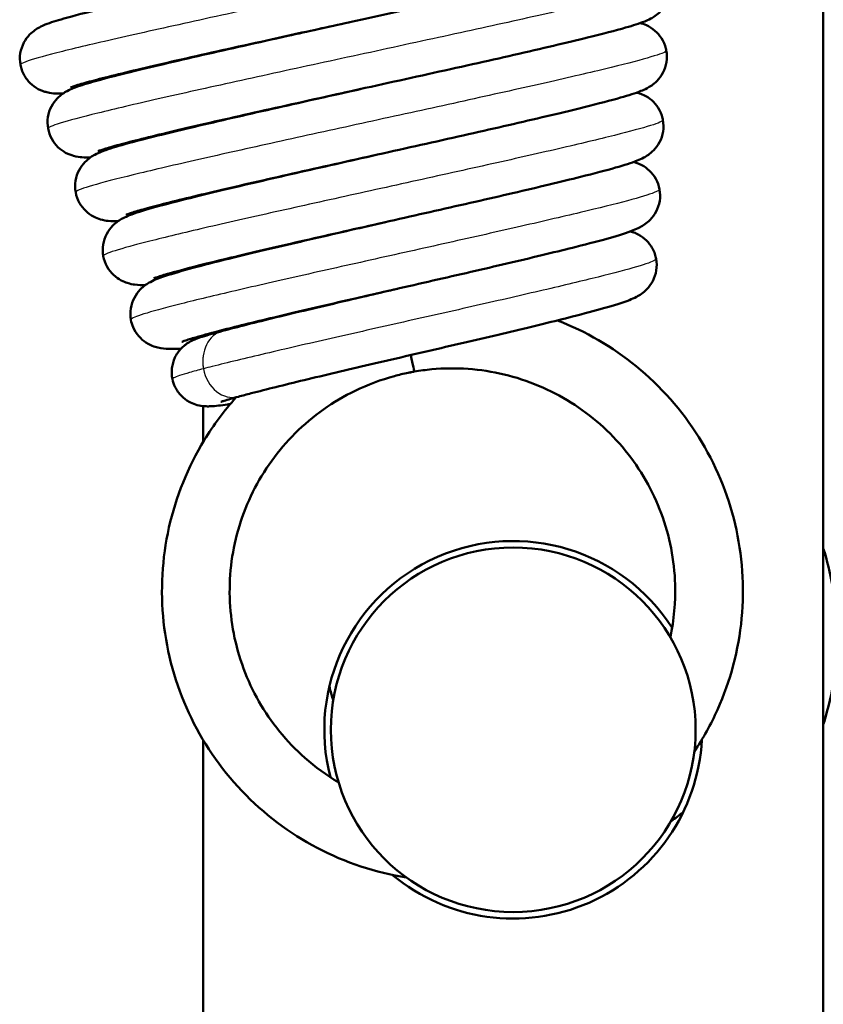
# Model space of a CAD drawing. Header units: millimetres. Extents: x 247 to 1050, y 34 to 1073.
# Tile 24 of 60: x 791 to 806, y 101 to 120. Entities that reach past the tile are written whole.
import ezdxf

# ---------------------------------------------------------------- set-up
doc = ezdxf.new("R2010")
doc.units = ezdxf.units.MM
doc.header["$LTSCALE"] = 0.75
doc.layers.add('Visible', color=7, linetype='Continuous', lineweight=50)
doc.layers.add('Visible Narrow', color=7, linetype='Continuous', lineweight=25)

msp = doc.modelspace()

# ---------------------------------------------------------------- linework, layer by layer
at = {"layer": 'Visible', "extrusion": (-1, -2e-16, 2.967e-13)}
for p, q in [((806.06, 182.889, 17.525), (806.06, 92.819, 17.525)), ((794.16, 113.355, 17.525), (794.16, 113.355, 17.525)), ((794.16, 113.135, 17.525), (794.16, 113.135, 17.525)), ((798.147, 113.035, 27.25), (798.209, 113.047, 27.25)), ((794.16, 112.385, 17.525), (794.16, 111.697, 17.525)), ((794.16, 105.971, 17.525), (794.16, 92.819, 17.525))]:
    msp.add_line(p, q, dxfattribs=at)
at = {"layer": 'Visible', "extrusion": (-2.967e-13, -2e-16, -1)}
msp.add_circle((-800.11, 106.169, -30.5), 3.5, dxfattribs=at)
at = {"layer": 'Visible', "extrusion": (-0.973993, -0.226129, 0.014273)}
msp.add_arc((69.749, 40.009, -802.606), 0.65, 0, 60.039, dxfattribs=at)
at = {"layer": 'Visible', "extrusion": (-2.967e-13, -2e-16, -1)}
for start, end in [(345.4086, 147.2882), (183.0225, 309.6743)]:
    msp.add_arc((-800.11, 106.169, -17.525), 3.625, start, end, dxfattribs=at)
at = {"layer": 'Visible'}
for points, knots in [([(790.653, 118.941, 27.297), (790.64, 119.013, 27.321), (790.639, 119.089, 27.344), (790.662, 119.234, 27.396), (790.686, 119.304, 27.425), (790.75, 119.426, 27.494), (790.79, 119.478, 27.535), (790.865, 119.556, 27.631), (790.9, 119.585, 27.685), (790.963, 119.629, 27.804), (790.991, 119.645, 27.871), (791.059, 119.682, 28.056), (791.094, 119.697, 28.177), (791.234, 119.754, 28.661), (791.343, 119.787, 29.026), (791.676, 119.882, 29.846), (791.924, 119.946, 30.296), (792.62, 120.117, 31.245), (793.118, 120.233, 31.723), (794.193, 120.477, 32.437), (794.776, 120.606, 32.697), (795.972, 120.869, 33.004), (796.6, 121.007, 33.056), (797.821, 121.274, 32.954), (798.43, 121.408, 32.798), (799.552, 121.658, 32.3), (800.079, 121.776, 31.953), (800.98, 121.985, 31.114), (801.367, 122.078, 30.613), (801.942, 122.226, 29.529), (802.155, 122.291, 28.93), (802.215, 122.314, 28.246), (802.219, 122.315, 28.171), (802.219, 122.315, 28.097)], [0, 0, 0, 0, 0.023238, 0.023238, 0.046558, 0.046558, 0.069338, 0.069338, 0.089894, 0.089894, 0.111951, 0.111951, 0.15002, 0.15002, 0.264091, 0.264091, 0.417138, 0.417138, 0.620964, 0.620964, 0.811136, 0.811136, 0.999561, 0.999561, 1.187511, 1.187511, 1.375146, 1.375146, 1.562081, 1.562081, 1.745852, 1.745852, 1.768131, 1.768131, 1.768131, 1.768131]), ([(803.188, 121.729, 27.25), (803.184, 121.656, 27.274), (803.168, 121.583, 27.3), (803.116, 121.451, 27.362), (803.079, 121.391, 27.398), (803.003, 121.299, 27.484), (802.965, 121.263, 27.535), (802.898, 121.211, 27.645), (802.87, 121.193, 27.705), (802.808, 121.156, 27.856), (802.778, 121.142, 27.95), (802.68, 121.098, 28.277), (802.618, 121.077, 28.514), (802.321, 120.981, 29.455), (801.991, 120.894, 30.141), (801.121, 120.683, 31.301), (800.582, 120.558, 31.799), (799.45, 120.303, 32.506), (798.855, 120.172, 32.751), (797.643, 119.905, 33.025), (797.009, 119.767, 33.059), (795.787, 119.499, 32.918), (795.182, 119.365, 32.743), (794.079, 119.119, 32.209), (793.565, 119.003, 31.845), (792.7, 118.8, 30.982), (792.334, 118.711, 30.472), (791.941, 118.607, 29.657), (791.835, 118.577, 29.38), (791.682, 118.531, 28.837), (791.628, 118.512, 28.567), (791.614, 118.506, 28.26), (791.613, 118.505, 28.224), (791.613, 118.505, 28.188)], [0, 0, 0, 0, 0.023217, 0.023217, 0.046261, 0.046261, 0.067486, 0.067486, 0.08785, 0.08785, 0.117602, 0.117602, 0.191251, 0.191251, 0.414912, 0.414912, 0.63083, 0.63083, 0.822615, 0.822615, 1.012219, 1.012219, 1.200395, 1.200395, 1.387218, 1.387218, 1.57206, 1.57206, 1.660661, 1.660661, 1.742133, 1.742133, 1.75289, 1.75289, 1.75289, 1.75289]), ([(803.113, 120.546, 27.201), (803.126, 120.473, 27.224), (803.127, 120.397, 27.248), (803.104, 120.253, 27.299), (803.08, 120.182, 27.328), (803.016, 120.061, 27.397), (802.976, 120.008, 27.439), (802.901, 119.93, 27.534), (802.865, 119.902, 27.588), (802.802, 119.857, 27.708), (802.774, 119.841, 27.775), (802.705, 119.804, 27.961), (802.67, 119.788, 28.083), (802.526, 119.731, 28.571), (802.414, 119.696, 28.938), (802.075, 119.599, 29.74), (801.83, 119.535, 30.172), (801.146, 119.367, 31.078), (800.66, 119.253, 31.531), (799.617, 119.015, 32.202), (799.053, 118.889, 32.442), (797.904, 118.634, 32.716), (797.304, 118.502, 32.755), (796.145, 118.245, 32.635), (795.57, 118.117, 32.475), (794.52, 117.881, 31.981), (794.03, 117.769, 31.642), (793.203, 117.573, 30.834), (792.852, 117.486, 30.356), (792.472, 117.385, 29.588), (792.368, 117.355, 29.328), (792.219, 117.31, 28.815), (792.167, 117.291, 28.561), (792.148, 117.284, 28.26), (792.147, 117.283, 28.214), (792.147, 117.283, 28.169)], [0, 0, 0, 0, 0.023239, 0.023239, 0.046556, 0.046556, 0.069326, 0.069326, 0.089893, 0.089893, 0.11203, 0.11203, 0.150434, 0.150434, 0.265532, 0.265532, 0.413423, 0.413423, 0.609717, 0.609717, 0.79233, 0.79233, 0.972157, 0.972157, 1.150454, 1.150454, 1.327354, 1.327354, 1.502354, 1.502354, 1.58617, 1.58617, 1.663129, 1.663129, 1.676761, 1.676761, 1.676761, 1.676761]), ([(791.183, 117.716, 27.298), (791.17, 117.789, 27.321), (791.169, 117.864, 27.344), (791.192, 118.009, 27.396), (791.216, 118.079, 27.424), (791.28, 118.201, 27.493), (791.32, 118.254, 27.534), (791.395, 118.332, 27.629), (791.431, 118.36, 27.683), (791.494, 118.405, 27.802), (791.522, 118.422, 27.868), (791.591, 118.459, 28.054), (791.628, 118.474, 28.175), (791.772, 118.533, 28.661), (791.887, 118.568, 29.026), (792.227, 118.666, 29.814), (792.469, 118.729, 30.233), (793.144, 118.895, 31.115), (793.624, 119.008, 31.558), (794.654, 119.243, 32.213), (795.211, 119.368, 32.448), (796.166, 119.58, 32.673), (796.563, 119.668, 32.719), (796.958, 119.755, 32.721)], [0, 0, 0, 0, 0.0232092, 0.0232092, 0.046504, 0.046504, 0.0692685, 0.0692685, 0.0898236, 0.0898236, 0.1118949, 0.1118949, 0.1501855, 0.1501855, 0.2649581, 0.2649581, 0.4091859, 0.4091859, 0.6019899, 0.6019899, 0.7823416, 0.7823416, 0.9031186, 0.9031186, 0.9031186, 0.9031186]), ([(802.545, 119.74, 26.747), (802.58, 119.732, 26.803), (802.621, 119.719, 26.856), (802.718, 119.675, 26.955), (802.776, 119.64, 26.999), (802.875, 119.555, 27.066), (802.918, 119.507, 27.092), (802.991, 119.393, 27.142), (803.021, 119.325, 27.166), (803.042, 119.241, 27.194), (803.045, 119.227, 27.198), (803.048, 119.213, 27.203)], [1.6680855, 1.6680855, 1.6680855, 1.6680855, 1.68815867, 1.68815867, 1.71167953, 1.71167953, 1.73213999, 1.73213999, 1.75494533, 1.75494533, 1.75947311, 1.75947311, 1.75947311, 1.75947311]), ([(803.048, 119.213, 27.203), (803.061, 119.14, 27.226), (803.062, 119.064, 27.25), (803.039, 118.919, 27.301), (803.015, 118.849, 27.33), (802.951, 118.727, 27.399), (802.91, 118.674, 27.44), (802.835, 118.596, 27.536), (802.799, 118.567, 27.59), (802.735, 118.522, 27.71), (802.706, 118.505, 27.777), (802.636, 118.468, 27.964), (802.599, 118.452, 28.088), (802.45, 118.392, 28.58), (802.33, 118.355, 28.949), (801.984, 118.256, 29.713), (801.749, 118.195, 30.107), (801.092, 118.032, 30.942), (800.624, 117.921, 31.361), (799.626, 117.691, 31.973), (799.09, 117.57, 32.189), (798, 117.326, 32.425), (797.432, 117.199, 32.45), (796.339, 116.955, 32.314), (795.799, 116.833, 32.151), (794.818, 116.609, 31.664), (794.363, 116.503, 31.334), (793.599, 116.32, 30.554), (793.278, 116.238, 30.095), (792.938, 116.145, 29.365), (792.848, 116.118, 29.119), (792.725, 116.078, 28.643), (792.684, 116.063, 28.412), (792.68, 116.061, 28.17), (792.68, 116.061, 28.16), (792.68, 116.061, 28.15)], [0, 0, 0, 0, 0.023254, 0.023254, 0.046585, 0.046585, 0.06939, 0.06939, 0.09005, 0.09005, 0.112359, 0.112359, 0.151203, 0.151203, 0.267671, 0.267671, 0.404497, 0.404497, 0.590061, 0.590061, 0.762571, 0.762571, 0.932524, 0.932524, 1.101017, 1.101017, 1.268104, 1.268104, 1.433058, 1.433058, 1.511429, 1.511429, 1.580947, 1.580947, 1.583944, 1.583944, 1.583944, 1.583944]), ([(791.469, 118.388, 25.981), (791.421, 118.386, 26.135), (791.374, 118.387, 26.29), (791.279, 118.392, 26.577), (791.231, 118.395, 26.712), (791.135, 118.419, 26.874), (791.108, 118.427, 26.913), (791.027, 118.457, 27.01), (790.966, 118.487, 27.062), (790.863, 118.564, 27.137), (790.818, 118.607, 27.165), (790.738, 118.71, 27.217), (790.703, 118.774, 27.241), (790.668, 118.873, 27.275), (790.659, 118.907, 27.286), (790.653, 118.941, 27.297)], [1.6706931, 1.6706931, 1.6706931, 1.6706931, 1.7191521, 1.7191521, 1.7614793, 1.7614793, 1.7757911, 1.7757911, 1.8004945, 1.8004945, 1.8205616, 1.8205616, 1.8428576, 1.8428576, 1.853753, 1.853753, 1.853753, 1.853753]), ([(791.713, 116.491, 27.299), (791.7, 116.564, 27.322), (791.699, 116.64, 27.346), (791.722, 116.785, 27.398), (791.746, 116.855, 27.426), (791.81, 116.977, 27.495), (791.851, 117.03, 27.537), (791.927, 117.109, 27.632), (791.962, 117.137, 27.686), (792.027, 117.183, 27.806), (792.056, 117.2, 27.873), (792.127, 117.238, 28.061), (792.164, 117.254, 28.184), (792.316, 117.314, 28.675), (792.439, 117.352, 29.043), (792.786, 117.452, 29.791), (793.018, 117.512, 30.171), (793.666, 117.673, 30.981), (794.127, 117.782, 31.388), (795.112, 118.01, 31.985), (795.643, 118.13, 32.196), (796.514, 118.325, 32.381), (796.853, 118.401, 32.417), (797.191, 118.476, 32.419)], [0, 0, 0, 0, 0.0232558, 0.0232558, 0.0465977, 0.0465977, 0.0694359, 0.0694359, 0.0901535, 0.0901535, 0.1125294, 0.1125294, 0.1513565, 0.1513565, 0.267798, 0.267798, 0.4006014, 0.4006014, 0.5825604, 0.5825604, 0.7529403, 0.7529403, 0.8561622, 0.8561622, 0.8561622, 0.8561622]), ([(802.483, 118.407, 26.755), (802.491, 118.405, 26.769), (802.5, 118.402, 26.782), (802.541, 118.39, 26.839), (802.576, 118.377, 26.881), (802.664, 118.336, 26.965), (802.718, 118.302, 27.005), (802.813, 118.218, 27.069), (802.856, 118.169, 27.095), (802.929, 118.054, 27.145), (802.959, 117.986, 27.168), (802.978, 117.903, 27.195), (802.981, 117.891, 27.198), (802.983, 117.88, 27.202)], [1.57421547, 1.57421547, 1.57421547, 1.57421547, 1.57902449, 1.57902449, 1.59562114, 1.59562114, 1.6175851, 1.6175851, 1.63824792, 1.63824792, 1.66106575, 1.66106575, 1.66487811, 1.66487811, 1.66487811, 1.66487811]), ([(802.983, 117.88, 27.202), (802.996, 117.807, 27.225), (802.997, 117.731, 27.249), (802.974, 117.586, 27.3), (802.95, 117.516, 27.328), (802.886, 117.394, 27.397), (802.846, 117.341, 27.438), (802.77, 117.263, 27.533), (802.734, 117.234, 27.587), (802.67, 117.188, 27.706), (802.641, 117.171, 27.773), (802.569, 117.133, 27.962), (802.53, 117.116, 28.087), (802.374, 117.053, 28.584), (802.245, 117.014, 28.956), (801.892, 116.913, 29.683), (801.666, 116.853, 30.04), (801.037, 116.696, 30.803), (800.59, 116.589, 31.185), (799.639, 116.368, 31.741), (799.129, 116.252, 31.933), (798.097, 116.018, 32.132), (797.562, 115.897, 32.143), (796.536, 115.665, 31.991), (796.032, 115.55, 31.826), (795.12, 115.338, 31.346), (794.7, 115.239, 31.026), (794.001, 115.067, 30.276), (793.71, 114.991, 29.839), (793.412, 114.906, 29.148), (793.334, 114.882, 28.917), (793.241, 114.85, 28.503), (793.214, 114.839, 28.318), (793.214, 114.839, 28.135)], [0, 0, 0, 0, 0.023226, 0.023226, 0.046527, 0.046527, 0.069302, 0.069302, 0.089942, 0.089942, 0.112278, 0.112278, 0.151636, 0.151636, 0.269709, 0.269709, 0.395969, 0.395969, 0.570045, 0.570045, 0.73291, 0.73291, 0.893051, 0.893051, 1.051628, 1.051628, 1.208663, 1.208663, 1.363285, 1.363285, 1.435988, 1.435988, 1.491028, 1.491028, 1.491028, 1.491028]), ([(791.997, 117.161, 26.016), (791.942, 117.16, 26.185), (791.889, 117.161, 26.356), (791.787, 117.169, 26.642), (791.739, 117.174, 26.761), (791.629, 117.204, 26.932), (791.576, 117.222, 26.992), (791.471, 117.279, 27.085), (791.419, 117.316, 27.121), (791.327, 117.405, 27.181), (791.286, 117.458, 27.206), (791.22, 117.577, 27.253), (791.196, 117.646, 27.276), (791.183, 117.716, 27.298)], [1.5793411, 1.5793411, 1.5793411, 1.5793411, 1.6328884, 1.6328884, 1.6705738, 1.6705738, 1.6944873, 1.6944873, 1.7159247, 1.7159247, 1.7368686, 1.7368686, 1.7592254, 1.7592254, 1.7592254, 1.7592254]), ([(792.243, 115.266, 27.297), (792.23, 115.339, 27.321), (792.229, 115.415, 27.344), (792.252, 115.56, 27.396), (792.276, 115.63, 27.425), (792.341, 115.752, 27.494), (792.381, 115.805, 27.535), (792.457, 115.884, 27.631), (792.493, 115.913, 27.685), (792.558, 115.959, 27.806), (792.588, 115.977, 27.874), (792.662, 116.016, 28.066), (792.702, 116.033, 28.193), (792.865, 116.098, 28.699), (793.001, 116.14, 29.078), (793.362, 116.242, 29.789), (793.584, 116.3, 30.125), (794.202, 116.455, 30.856), (794.645, 116.561, 31.225), (795.585, 116.78, 31.761), (796.089, 116.895, 31.946), (796.872, 117.073, 32.09), (797.148, 117.135, 32.115), (797.423, 117.197, 32.116)], [0, 0, 0, 0, 0.0232718, 0.0232718, 0.0466312, 0.0466312, 0.0694964, 0.0694964, 0.0902992, 0.0902992, 0.1129333, 0.1129333, 0.1531304, 0.1531304, 0.2737705, 0.2737705, 0.3942316, 0.3942316, 0.5648056, 0.5648056, 0.7253588, 0.7253588, 0.8095027, 0.8095027, 0.8095027, 0.8095027]), ([(802.421, 117.074, 26.762), (802.442, 117.068, 26.793), (802.464, 117.061, 26.823), (802.516, 117.042, 26.884), (802.546, 117.029, 26.915), (802.626, 116.986, 26.985), (802.678, 116.95, 27.02), (802.77, 116.862, 27.081), (802.812, 116.808, 27.107), (802.88, 116.687, 27.155), (802.905, 116.618, 27.178), (802.918, 116.547, 27.201)], [1.48016053, 1.48016053, 1.48016053, 1.48016053, 1.49152326, 1.49152326, 1.50485236, 1.50485236, 1.52601409, 1.52601409, 1.54726213, 1.54726213, 1.57001219, 1.57001219, 1.57001219, 1.57001219]), ([(792.524, 115.935, -28.949), (792.463, 115.934, -28.768), (792.407, 115.935, -28.586), (792.297, 115.946, -28.305), (792.249, 115.953, -28.202), (792.148, 115.983, -28.056), (792.103, 116, -28.006), (792.006, 116.051, -27.919), (791.953, 116.088, -27.883), (791.861, 116.176, -27.821), (791.819, 116.228, -27.796), (791.752, 116.349, -27.747), (791.726, 116.419, -27.724), (791.713, 116.491, -27.701)], [1.4880898, 1.4880898, 1.4880898, 1.4880898, 1.5452839, 1.5452839, 1.5787179, 1.5787179, 1.59918, 1.59918, 1.6206903, 1.6206903, 1.6417157, 1.6417157, 1.6646676, 1.6646676, 1.6646676, 1.6646676]), ([(792.524, 115.935, 26.051), (792.463, 115.934, 26.232), (792.407, 115.935, 26.414), (792.297, 115.946, 26.695), (792.249, 115.953, 26.798), (792.148, 115.983, 26.944), (792.103, 116, 26.994), (792.006, 116.051, 27.081), (791.953, 116.088, 27.117), (791.861, 116.176, 27.179), (791.819, 116.228, 27.204), (791.752, 116.349, 27.253), (791.726, 116.419, 27.276), (791.713, 116.491, 27.299)], [1.4880898, 1.4880898, 1.4880898, 1.4880898, 1.5452839, 1.5452839, 1.5787179, 1.5787179, 1.59918, 1.59918, 1.6206903, 1.6206903, 1.6417157, 1.6417157, 1.6646676, 1.6646676, 1.6646676, 1.6646676]), ([(802.918, 116.547, 27.201), (802.931, 116.474, 27.224), (802.932, 116.398, 27.248), (802.909, 116.253, 27.3), (802.885, 116.182, 27.328), (802.82, 116.061, 27.397), (802.78, 116.007, 27.439), (802.704, 115.928, 27.535), (802.668, 115.9, 27.588), (802.602, 115.853, 27.709), (802.573, 115.836, 27.778), (802.497, 115.796, 27.971), (802.456, 115.778, 28.1), (802.288, 115.711, 28.612), (802.144, 115.667, 28.995), (801.777, 115.563, 29.681), (801.563, 115.507, 29.993), (800.964, 115.355, 30.676), (800.536, 115.252, 31.021), (799.631, 115.039, 31.514), (799.148, 114.928, 31.68), (798.175, 114.705, 31.837), (797.675, 114.59, 31.833), (796.719, 114.371, 31.66), (796.251, 114.263, 31.492), (795.411, 114.064, 31.016), (795.027, 113.971, 30.704), (794.643, 113.874, 30.265), (794.579, 113.858, 30.187), (794.335, 113.795, 29.866), (794.177, 113.752, 29.602), (793.958, 113.689, 29.122), (793.881, 113.665, 28.909), (793.78, 113.631, 28.503), (793.749, 113.618, 28.308), (793.749, 113.618, 28.113)], [0, 0, 0, 0, 0.023274, 0.023274, 0.046629, 0.046629, 0.069482, 0.069482, 0.090303, 0.090303, 0.113057, 0.113057, 0.153787, 0.153787, 0.276089, 0.276089, 0.389366, 0.389366, 0.552304, 0.552304, 0.705079, 0.705079, 0.855172, 0.855172, 1.003757, 1.003757, 1.150785, 1.150785, 1.181282, 1.181282, 1.273248, 1.273248, 1.34089, 1.34089, 1.399211, 1.399211, 1.399211, 1.399211]), ([(792.773, 114.041, 27.298), (792.76, 114.114, 27.321), (792.759, 114.19, 27.344), (792.782, 114.335, 27.396), (792.806, 114.406, 27.424), (792.871, 114.528, 27.493), (792.911, 114.581, 27.534), (792.987, 114.66, 27.629), (793.023, 114.689, 27.683), (793.089, 114.736, 27.804), (793.119, 114.753, 27.872), (793.195, 114.794, 28.065), (793.237, 114.812, 28.193), (793.409, 114.88, 28.705), (793.557, 114.926, 29.086), (793.926, 115.03, 29.757), (794.136, 115.086, 30.056), (794.726, 115.235, 30.714), (795.147, 115.337, 31.047), (796.04, 115.547, 31.526), (796.518, 115.657, 31.687), (797.218, 115.818, 31.796), (797.436, 115.868, 31.813), (797.655, 115.918, 31.814)], [0, 0, 0, 0, 0.0232468, 0.0232468, 0.0465858, 0.0465858, 0.0694447, 0.0694447, 0.0902738, 0.0902738, 0.1130006, 0.1130006, 0.153742, 0.153742, 0.2761144, 0.2761144, 0.3856056, 0.3856056, 0.5450152, 0.5450152, 0.6958664, 0.6958664, 0.7627811, 0.7627811, 0.7627811, 0.7627811]), ([(802.36, 115.74, 26.769), (802.366, 115.738, 26.779), (802.373, 115.736, 26.788), (802.408, 115.726, 26.836), (802.439, 115.715, 26.872), (802.522, 115.677, 26.956), (802.579, 115.643, 26.998), (802.677, 115.559, 27.064), (802.721, 115.51, 27.091), (802.795, 115.396, 27.142), (802.825, 115.327, 27.165), (802.847, 115.243, 27.193), (802.85, 115.228, 27.198), (802.853, 115.213, 27.203)], [1.38635751, 1.38635751, 1.38635751, 1.38635751, 1.38993368, 1.38993368, 1.40442057, 1.40442057, 1.42714627, 1.42714627, 1.44798891, 1.44798891, 1.47086773, 1.47086773, 1.4755447, 1.4755447, 1.4755447, 1.4755447]), ([(793.051, 114.709, -28.912), (792.985, 114.708, -28.722), (792.925, 114.709, -28.529), (792.806, 114.724, -28.255), (792.76, 114.732, -28.167), (792.668, 114.762, -28.045), (792.629, 114.777, -28.003), (792.538, 114.825, -27.922), (792.486, 114.861, -27.885), (792.393, 114.949, -27.824), (792.351, 115.001, -27.798), (792.282, 115.123, -27.749), (792.256, 115.194, -27.726), (792.243, 115.266, -27.703)], [1.3968019, 1.3968019, 1.3968019, 1.3968019, 1.4572336, 1.4572336, 1.4864767, 1.4864767, 1.5040706, 1.5040706, 1.525525, 1.525525, 1.546633, 1.546633, 1.569831, 1.569831, 1.569831, 1.569831]), ([(793.051, 114.709, 26.088), (792.985, 114.708, 26.278), (792.925, 114.709, 26.471), (792.806, 114.724, 26.745), (792.76, 114.732, 26.833), (792.668, 114.762, 26.955), (792.629, 114.777, 26.997), (792.538, 114.825, 27.078), (792.486, 114.861, 27.115), (792.393, 114.949, 27.176), (792.351, 115.001, 27.202), (792.282, 115.123, 27.251), (792.256, 115.194, 27.274), (792.243, 115.266, 27.297)], [1.3968019, 1.3968019, 1.3968019, 1.3968019, 1.4572336, 1.4572336, 1.4864767, 1.4864767, 1.5040706, 1.5040706, 1.525525, 1.525525, 1.546633, 1.546633, 1.569831, 1.569831, 1.569831, 1.569831]), ([(802.853, 115.213, 27.203), (802.866, 115.141, 27.226), (802.867, 115.064, 27.249), (802.844, 114.92, 27.301), (802.819, 114.849, 27.33), (802.755, 114.727, 27.399), (802.715, 114.674, 27.44), (802.638, 114.594, 27.536), (802.602, 114.565, 27.59), (802.535, 114.518, 27.711), (802.504, 114.5, 27.78), (802.427, 114.459, 27.976), (802.384, 114.44, 28.105), (802.206, 114.37, 28.622), (802.049, 114.322, 29.006), (801.673, 114.216, 29.65), (801.472, 114.162, 29.923), (800.905, 114.017, 30.532), (800.498, 113.918, 30.841), (799.641, 113.714, 31.276), (799.185, 113.608, 31.418), (798.273, 113.395, 31.537), (797.805, 113.287, 31.519), (796.918, 113.08, 31.331), (796.487, 112.978, 31.16), (795.718, 112.793, 30.692), (795.369, 112.706, 30.39), (794.995, 112.609, 29.933), (794.912, 112.587, 29.82), (794.835, 112.566, 29.702)], [0, 0, 0, 0, 0.023293, 0.023293, 0.046669, 0.046669, 0.069569, 0.069569, 0.09052, 0.09052, 0.113538, 0.113538, 0.154804, 0.154804, 0.278848, 0.278848, 0.38062, 0.38062, 0.532306, 0.532306, 0.675243, 0.675243, 0.81557, 0.81557, 0.954272, 0.954272, 1.091234, 1.091234, 1.133863, 1.133863, 1.133863, 1.133863]), ([(794.532, 113.829, 29.754), (794.815, 113.905, 30.147), (795.167, 113.994, 30.497), (795.945, 114.184, 31.039), (796.378, 114.287, 31.243), (797.171, 114.472, 31.461), (797.53, 114.556, 31.51), (797.888, 114.639, 31.512)], [0, 0, 0, 0, 0.1470827, 0.1470827, 0.2901416, 0.2901416, 0.3998115, 0.3998115, 0.3998115, 0.3998115]), ([(793.734, 113.487, 25.734), (793.629, 113.482, 25.979), (793.543, 113.48, 26.232), (793.388, 113.49, 26.641), (793.32, 113.495, 26.806), (793.169, 113.547, 26.992), (793.115, 113.572, 27.042), (793.014, 113.638, 27.119), (792.965, 113.68, 27.15), (792.88, 113.779, 27.205), (792.842, 113.838, 27.229), (792.796, 113.947, 27.268), (792.782, 113.994, 27.283), (792.773, 114.041, 27.298)], [1.2637299, 1.2637299, 1.2637299, 1.2637299, 1.3436932, 1.3436932, 1.3949085, 1.3949085, 1.4173869, 1.4173869, 1.4380627, 1.4380627, 1.4599987, 1.4599987, 1.4752165, 1.4752165, 1.4752165, 1.4752165]), ([(800.958, 114.032, 27.366), (801.502, 113.821, 27.388), (802.019, 113.52, 27.409), (802.939, 112.768, 27.452), (803.349, 112.302, 27.475), (803.99, 111.278, 27.521), (804.229, 110.705, 27.544), (804.507, 109.529, 27.588), (804.55, 108.91, 27.61), (804.436, 107.706, 27.656), (804.277, 107.106, 27.679), (803.905, 106.275, 27.713), (803.755, 106.004, 27.724), (803.584, 105.748, 27.735)], [0.3087984, 0.3087984, 0.3087984, 0.3087984, 0.4839737, 0.4839737, 0.6653896, 0.6653896, 0.8468377, 0.8468377, 1.0282804, 1.0282804, 1.2097062, 1.2097062, 1.3016804, 1.3016804, 1.3016804, 1.3016804]), ([(793.569, 112.904, 28.466), (793.555, 112.973, 28.473), (793.552, 113.045, 28.48), (793.568, 113.185, 28.495), (793.589, 113.255, 28.504), (793.649, 113.382, 28.526), (793.69, 113.442, 28.539), (793.759, 113.514, 28.569), (793.782, 113.535, 28.581), (793.824, 113.568, 28.606), (793.843, 113.582, 28.62), (793.892, 113.614, 28.662), (793.92, 113.629, 28.694), (793.97, 113.653, 28.767), (793.992, 113.662, 28.807), (794.058, 113.689, 28.935), (794.099, 113.703, 29.026), (794.255, 113.753, 29.338), (794.386, 113.79, 29.552), (794.532, 113.829, 29.754)], [0, 0, 0, 0, 0.0211812, 0.0211812, 0.0425867, 0.0425867, 0.0639322, 0.0639322, 0.0737838, 0.0737838, 0.0818934, 0.0818934, 0.0952461, 0.0952461, 0.1092207, 0.1092207, 0.1393152, 0.1393152, 0.2149422, 0.2149422, 0.2149422, 0.2149422]), ([(803.126, 107.946, 27.653), (803.196, 108.279, 27.637), (803.227, 108.622, 27.62), (803.204, 109.424, 27.581), (803.112, 109.891, 27.56), (802.789, 110.761, 27.515), (802.552, 111.174, 27.491), (801.967, 111.893, 27.445), (801.61, 112.209, 27.423), (800.824, 112.702, 27.38), (800.385, 112.886, 27.357), (799.483, 113.101, 27.311), (799.008, 113.135, 27.287), (798.433, 113.081, 27.26), (798.321, 113.066, 27.255), (798.209, 113.047, 27.249)], [0.3158737, 0.3158737, 0.3158737, 0.3158737, 0.4175493, 0.4175493, 0.5568743, 0.5568743, 0.6961268, 0.6961268, 0.8354561, 0.8354561, 0.9747437, 0.9747437, 1.1140554, 1.1140554, 1.1481143, 1.1481143, 1.1481143, 1.1481143]), ([(794.679, 112.424, 27.666), (794.661, 112.421, 27.68), (794.643, 112.419, 27.694), (794.499, 112.399, 27.818), (794.398, 112.387, 27.955), (794.277, 112.381, 28.133), (794.251, 112.38, 28.172), (794.199, 112.382, 28.233), (794.175, 112.383, 28.257), (794.108, 112.391, 28.312), (794.059, 112.4, 28.337), (793.97, 112.429, 28.372), (793.928, 112.447, 28.384), (793.835, 112.499, 28.407), (793.786, 112.537, 28.417), (793.694, 112.631, 28.435), (793.652, 112.689, 28.443), (793.598, 112.8, 28.455), (793.58, 112.852, 28.461), (793.569, 112.904, 28.466)], [0.166432, 0.166432, 0.166432, 0.166432, 0.1733081, 0.1733081, 0.2235893, 0.2235893, 0.2377856, 0.2377856, 0.2476515, 0.2476515, 0.2638861, 0.2638861, 0.2777909, 0.2777909, 0.2964652, 0.2964652, 0.3174756, 0.3174756, 0.3337037, 0.3337037, 0.3337037, 0.3337037]), ([(798.209, 113.047, 28.549), (798.199, 113.045, 28.549), (798.19, 113.043, 28.549), (798.151, 113.036, 28.547), (798.121, 113.03, 28.545), (798.005, 113.007, 28.54), (797.918, 112.986, 28.536), (797.572, 112.893, 28.519), (797.318, 112.798, 28.505), (796.653, 112.476, 28.469), (796.26, 112.197, 28.445), (795.599, 111.539, 28.4), (795.32, 111.152, 28.379), (794.908, 110.322, 28.334), (794.768, 109.867, 28.31), (794.644, 108.948, 28.265), (794.658, 108.472, 28.242), (794.835, 107.561, 28.199), (795.001, 107.115, 28.176), (795.461, 106.31, 28.13), (795.761, 105.94, 28.107), (796.309, 105.455, 28.072), (796.528, 105.296, 28.059), (796.76, 105.158, 28.046)], [0, 0, 0, 0, 0.002979, 0.002979, 0.011915, 0.011915, 0.038737, 0.038737, 0.119508, 0.119508, 0.260485, 0.260485, 0.399751, 0.399751, 0.539005, 0.539005, 0.678331, 0.678331, 0.817629, 0.817629, 0.956934, 0.956934, 1.03733, 1.03733, 1.03733, 1.03733]), ([(798.064, 103.33, 27.971), (797.469, 103.425, 27.994), (796.883, 103.62, 28.018), (795.814, 104.181, 28.062), (795.319, 104.556, 28.083), (794.487, 105.432, 28.128), (794.138, 105.945, 28.152), (793.63, 107.042, 28.198), (793.465, 107.64, 28.219), (793.336, 108.842, 28.263), (793.371, 109.461, 28.286), (793.635, 110.641, 28.332), (793.867, 111.216, 28.356), (794.358, 112.023, 28.39), (794.564, 112.299, 28.402), (794.792, 112.554, 28.414)], [1.93602, 1.93602, 1.93602, 1.93602, 2.116884, 2.116884, 2.298335, 2.298335, 2.479738, 2.479738, 2.661195, 2.661195, 2.84261, 2.84261, 3.024057, 3.024057, 3.126161, 3.126161, 3.126161, 3.126161]), ([(794.835, 112.566, 29.702), (794.727, 112.537, 29.535), (794.629, 112.509, 29.359), (794.539, 112.48, 29.106), (794.52, 112.474, 29.039), (794.501, 112.467, 28.931), (794.496, 112.465, 28.889), (794.496, 112.465, 28.848)], [0.00000943, 0.00000943, 0.00000943, 0.00000943, 0.06019533, 0.06019533, 0.08096322, 0.08096322, 0.09327483, 0.09327483, 0.09327483, 0.09327483]), ([(806.06, 109.653, 0.192), (806.209, 109.184, 0.211), (806.297, 108.692, 0.229), (806.344, 107.598, 0.271), (806.269, 106.982, 0.294), (806.087, 106.358, 0.318), (806.074, 106.315, 0.319), (806.06, 106.271, 0.321)], [0.5182872, 0.5182872, 0.5182872, 0.5182872, 0.665408, 0.665408, 0.8468612, 0.8468612, 0.860503, 0.860503, 0.860503, 0.860503])]:
    msp.add_open_spline(points, degree=3, knots=knots, dxfattribs=at)
at = {"layer": 'Visible', "extrusion": (0.155957, -0.987404, 0.026661)}
msp.add_open_spline([(794.306, 113.685, 27.899), (794.306, 113.685, 27.899), (794.306, 113.685, 27.899), (794.306, 113.685, 27.899)], degree=3, dxfattribs=at)
at = {"layer": 'Visible', "extrusion": (0.095011, -0.995476, 0)}
msp.add_open_spline([(794.206, 113.523, 24.86), (794.206, 113.523, 24.86), (794.206, 113.523, 24.86), (794.206, 113.523, 24.86)], degree=3, dxfattribs=at)
at = {"layer": 'Visible', "extrusion": (0.002529, -0.049531, 0.998769)}
msp.add_open_spline([(796.582, 107.001, 0.856), (796.604, 106.909, 0.852), (796.628, 106.817, 0.847), (796.655, 106.727, 0.842)], degree=3, dxfattribs=at)
at = {"layer": 'Visible'}
msp.add_open_spline([(803.141, 104.419, 0.457), (803.219, 104.472, 0.452), (803.296, 104.527, 0.448), (803.371, 104.585, 0.443)], degree=3, dxfattribs=at)
at = {"layer": 'Visible Narrow', "extrusion": (0.578304, 0.105144, 0.809017)}
for centre, start, end in [((-30.783, -631.45, 495.521), 3.884, 90.0003), ((-30.783, -663.778, 451.025), 67.5178, 87.1503)]:
    msp.add_arc(centre, 0.65, start, end, dxfattribs=at)
at = {"layer": 'Visible Narrow', "extrusion": (0.578304, 0.105146, 0.809017)}
msp.add_arc((-30.785, -631.45, 495.521), 0.65, 89.9997, 183.9709, dxfattribs=at)
at = {"layer": 'Visible Narrow'}
for points, knots in [([(803.178, 121.877, 27.25), (803.177, 121.856, 27.888), (803.083, 121.819, 28.525), (802.901, 121.765, 29.133), (802.718, 121.711, 29.741), (802.447, 121.641, 30.32), (802.099, 121.557, 30.845), (801.752, 121.473, 31.371), (801.328, 121.376, 31.843), (800.846, 121.267, 32.242), (800.365, 121.159, 32.64), (799.826, 121.041, 32.965), (799.253, 120.916, 33.203), (798.68, 120.791, 33.441), (798.073, 120.66, 33.591), (797.458, 120.527, 33.648), (796.843, 120.395, 33.705), (796.22, 120.261, 33.669), (795.617, 120.131, 33.542), (795.014, 120.001, 33.414), (794.43, 119.874, 33.195), (793.891, 119.755, 32.895), (793.351, 119.636, 32.595), (792.857, 119.526, 32.213), (792.427, 119.427, 31.766), (791.998, 119.328, 31.319), (791.634, 119.242, 30.808), (791.352, 119.17, 30.254), (791.07, 119.098, 29.7), (790.868, 119.04, 29.104), (790.757, 118.999, 28.49), (790.685, 118.973, 28.097), (790.65, 118.954, 27.697), (790.653, 118.941, 27.297)], [0, 0, 0, 0, 0.0078125, 0.0078125, 0.0078125, 0.015625, 0.015625, 0.015625, 0.0234375, 0.0234375, 0.0234375, 0.03125, 0.03125, 0.03125, 0.0390625, 0.0390625, 0.0390625, 0.046875, 0.046875, 0.046875, 0.0546875, 0.0546875, 0.0546875, 0.0625, 0.0625, 0.0625, 0.0703125, 0.0703125, 0.0703125, 0.078125, 0.078125, 0.078125, 0.08313585, 0.08313585, 0.08313585, 0.08313585]), ([(803.113, 120.546, 27.201), (803.116, 120.532, 27.623), (803.076, 120.51, 28.045), (802.994, 120.481, 28.457), (802.877, 120.439, 29.052), (802.672, 120.381, 29.628), (802.391, 120.309, 30.16), (802.109, 120.238, 30.693), (801.75, 120.152, 31.181), (801.33, 120.055, 31.606), (800.91, 119.958, 32.03), (800.428, 119.849, 32.39), (799.906, 119.734, 32.67), (799.384, 119.618, 32.95), (798.822, 119.495, 33.151), (798.243, 119.37, 33.263), (797.665, 119.244, 33.376), (797.072, 119.115, 33.401), (796.488, 118.988, 33.338), (795.904, 118.862, 33.274), (795.33, 118.737, 33.122), (794.791, 118.618, 32.888), (794.251, 118.499, 32.655), (793.747, 118.387, 32.34), (793.299, 118.285, 31.957), (792.851, 118.183, 31.574), (792.459, 118.091, 31.123), (792.141, 118.012, 30.625), (791.822, 117.934, 30.126), (791.577, 117.869, 29.58), (791.415, 117.818, 29.009), (791.258, 117.77, 28.454), (791.179, 117.735, 27.876), (791.183, 117.716, 27.298)], [0.16645598, 0.16645598, 0.16645598, 0.16645598, 0.171875, 0.171875, 0.171875, 0.1796875, 0.1796875, 0.1796875, 0.1875, 0.1875, 0.1875, 0.1953125, 0.1953125, 0.1953125, 0.203125, 0.203125, 0.203125, 0.2109375, 0.2109375, 0.2109375, 0.21875, 0.21875, 0.21875, 0.2265625, 0.2265625, 0.2265625, 0.234375, 0.234375, 0.234375, 0.2421875, 0.2421875, 0.2421875, 0.24979018, 0.24979018, 0.24979018, 0.24979018]), ([(803.048, 119.213, 27.203), (803.049, 119.205, 27.411), (803.04, 119.196, 27.62), (803.019, 119.185, 27.827), (802.962, 119.154, 28.402), (802.822, 119.108, 28.968), (802.604, 119.048, 29.499), (802.386, 118.987, 30.03), (802.091, 118.913, 30.527), (801.732, 118.827, 30.969), (801.373, 118.741, 31.411), (800.95, 118.644, 31.797), (800.481, 118.538, 32.112), (800.012, 118.432, 32.427), (799.498, 118.318, 32.671), (798.962, 118.199, 32.832), (798.425, 118.081, 32.994), (797.865, 117.959, 33.074), (797.306, 117.837, 33.069), (796.748, 117.714, 33.065), (796.191, 117.593, 32.975), (795.659, 117.475, 32.805), (795.128, 117.358, 32.635), (794.622, 117.245, 32.385), (794.163, 117.141, 32.065), (793.704, 117.037, 31.745), (793.292, 116.942, 31.356), (792.946, 116.858, 30.915), (792.599, 116.774, 30.473), (792.317, 116.702, 29.98), (792.112, 116.644, 29.455), (791.907, 116.587, 28.931), (791.779, 116.543, 28.376), (791.732, 116.514, 27.813), (791.718, 116.505, 27.642), (791.712, 116.497, 27.471), (791.713, 116.491, 27.299)], [0.33312033, 0.33312033, 0.33312033, 0.33312033, 0.3359375, 0.3359375, 0.3359375, 0.34375, 0.34375, 0.34375, 0.3515625, 0.3515625, 0.3515625, 0.359375, 0.359375, 0.359375, 0.3671875, 0.3671875, 0.3671875, 0.375, 0.375, 0.375, 0.3828125, 0.3828125, 0.3828125, 0.390625, 0.390625, 0.390625, 0.3984375, 0.3984375, 0.3984375, 0.40625, 0.40625, 0.40625, 0.4140625, 0.4140625, 0.4140625, 0.41643967, 0.41643967, 0.41643967, 0.41643967]), ([(802.983, 117.88, 27.202), (802.983, 117.879, 27.218), (802.983, 117.878, 27.234), (802.983, 117.878, 27.25), (802.982, 117.857, 27.799), (802.901, 117.822, 28.347), (802.744, 117.772, 28.869), (802.586, 117.723, 29.392), (802.353, 117.66, 29.89), (802.054, 117.585, 30.341), (801.756, 117.51, 30.793), (801.391, 117.423, 31.198), (800.978, 117.327, 31.54), (800.564, 117.231, 31.882), (800.101, 117.127, 32.161), (799.609, 117.016, 32.364), (799.117, 116.906, 32.568), (798.595, 116.791, 32.697), (798.068, 116.674, 32.745), (797.54, 116.558, 32.793), (797.006, 116.44, 32.762), (796.489, 116.325, 32.652), (795.972, 116.211, 32.541), (795.472, 116.099, 32.353), (795.009, 115.994, 32.095), (794.547, 115.89, 31.836), (794.124, 115.792, 31.508), (793.756, 115.705, 31.124), (793.389, 115.617, 30.741), (793.078, 115.54, 30.301), (792.837, 115.476, 29.826), (792.596, 115.411, 29.351), (792.425, 115.359, 28.839), (792.33, 115.322, 28.313), (792.27, 115.297, 27.978), (792.241, 115.279, 27.638), (792.243, 115.266, 27.297)], [0.49977315, 0.49977315, 0.49977315, 0.49977315, 0.5, 0.5, 0.5, 0.5078125, 0.5078125, 0.5078125, 0.515625, 0.515625, 0.515625, 0.5234375, 0.5234375, 0.5234375, 0.53125, 0.53125, 0.53125, 0.5390625, 0.5390625, 0.5390625, 0.546875, 0.546875, 0.546875, 0.5546875, 0.5546875, 0.5546875, 0.5625, 0.5625, 0.5625, 0.5703125, 0.5703125, 0.5703125, 0.578125, 0.578125, 0.578125, 0.58310222, 0.58310222, 0.58310222, 0.58310222]), ([(802.918, 116.547, 27.201), (802.92, 116.533, 27.564), (802.886, 116.512, 27.926), (802.816, 116.485, 28.28), (802.716, 116.446, 28.788), (802.541, 116.394, 29.279), (802.301, 116.329, 29.733), (802.061, 116.265, 30.186), (801.755, 116.189, 30.603), (801.396, 116.103, 30.964), (801.038, 116.017, 31.325), (800.627, 115.922, 31.631), (800.183, 115.82, 31.869), (799.738, 115.719, 32.108), (799.259, 115.611, 32.278), (798.767, 115.501, 32.373), (798.275, 115.391, 32.469), (797.769, 115.278, 32.489), (797.273, 115.167, 32.434), (796.776, 115.056, 32.38), (796.288, 114.947, 32.249), (795.83, 114.843, 32.05), (795.372, 114.739, 31.85), (794.943, 114.64, 31.581), (794.563, 114.551, 31.255), (794.183, 114.461, 30.929), (793.851, 114.38, 30.545), (793.581, 114.31, 30.121), (793.311, 114.24, 29.696), (793.104, 114.182, 29.231), (792.967, 114.137, 28.746), (792.835, 114.093, 28.276), (792.77, 114.061, 27.786), (792.773, 114.041, 27.298)], [0.66642057, 0.66642057, 0.66642057, 0.66642057, 0.671875, 0.671875, 0.671875, 0.6796875, 0.6796875, 0.6796875, 0.6875, 0.6875, 0.6875, 0.6953125, 0.6953125, 0.6953125, 0.703125, 0.703125, 0.703125, 0.7109375, 0.7109375, 0.7109375, 0.71875, 0.71875, 0.71875, 0.7265625, 0.7265625, 0.7265625, 0.734375, 0.734375, 0.734375, 0.7421875, 0.7421875, 0.7421875, 0.7497531, 0.7497531, 0.7497531, 0.7497531]), ([(802.853, 115.213, 27.203), (802.854, 115.206, 27.382), (802.846, 115.197, 27.561), (802.828, 115.186, 27.738), (802.78, 115.157, 28.225), (802.661, 115.115, 28.703), (802.477, 115.06, 29.151), (802.292, 115.006, 29.6), (802.043, 114.94, 30.02), (801.739, 114.864, 30.393), (801.436, 114.789, 30.766), (801.078, 114.703, 31.092), (800.683, 114.61, 31.358), (800.287, 114.518, 31.623), (799.853, 114.418, 31.828), (799.4, 114.315, 31.964), (798.947, 114.212, 32.1), (798.475, 114.106, 32.166), (798.004, 114, 32.162), (797.533, 113.893, 32.157), (797.064, 113.787, 32.081), (796.616, 113.685, 31.937), (796.168, 113.583, 31.793), (795.743, 113.485, 31.581), (795.357, 113.394, 31.31), (794.971, 113.303, 31.04), (794.625, 113.22, 30.712), (794.334, 113.146, 30.339), (794.275, 113.132, 30.265), (794.219, 113.117, 30.188), (794.165, 113.103, 30.11)], [0.83308081, 0.83308081, 0.83308081, 0.83308081, 0.8359375, 0.8359375, 0.8359375, 0.84375, 0.84375, 0.84375, 0.8515625, 0.8515625, 0.8515625, 0.859375, 0.859375, 0.859375, 0.8671875, 0.8671875, 0.8671875, 0.875, 0.875, 0.875, 0.8828125, 0.8828125, 0.8828125, 0.890625, 0.890625, 0.890625, 0.8984375, 0.8984375, 0.8984375, 0.90000002, 0.90000002, 0.90000002, 0.90000002]), ([(794.165, 113.103, 30.11), (794.064, 113.076, 29.962), (793.975, 113.052, 29.818), (793.899, 113.03, 29.673), (793.822, 113.008, 29.529), (793.758, 112.988, 29.385), (793.707, 112.971, 29.24), (793.656, 112.953, 29.096), (793.619, 112.939, 28.952), (793.595, 112.927, 28.807), (793.578, 112.918, 28.698), (793.569, 112.911, 28.589), (793.569, 112.905, 28.481), (793.569, 112.905, 28.476), (793.569, 112.905, 28.471), (793.569, 112.904, 28.466)], [0, 0, 0, 0, 0.0833333, 0.0833333, 0.0833333, 0.1666667, 0.1666667, 0.1666667, 0.25, 0.25, 0.25, 0.3125, 0.3125, 0.3125, 0.3153025, 0.3153025, 0.3153025, 0.3153025])]:
    msp.add_open_spline(points, degree=3, knots=knots, dxfattribs=at)
at = {"layer": 'Visible Narrow', "extrusion": (-0.135166, 0.990823, 0)}
msp.add_open_spline([(797.19, 118.476, 22.579), (797.19, 118.476, 22.579), (797.19, 118.476, 22.579), (797.19, 118.476, 22.579)], degree=3, dxfattribs=at)
at = {"layer": 'Visible Narrow', "extrusion": (-0.132132, 0.991232, 0)}
msp.add_open_spline([(797.423, 117.197, 22.882), (797.423, 117.197, 22.882), (797.423, 117.197, 22.882), (797.423, 117.197, 22.882)], degree=3, dxfattribs=at)
at = {"layer": 'Visible Narrow', "extrusion": (-0.124598, 0.992207, 0)}
msp.add_open_spline([(797.888, 114.639, 23.487), (797.888, 114.639, 23.487), (797.888, 114.639, 23.487), (797.888, 114.639, 23.487)], degree=3, dxfattribs=at)
at = {"layer": 'Visible Narrow'}
for points, weights, knots in [([(798.209, 113.047, 27.25), (799.954, 113.351, 27.331), (801.403, 112.332, 27.412), (802.852, 111.313, 27.494), (803.156, 109.568, 27.575), (803.297, 108.754, 27.613), (803.126, 107.946, 27.654)], [1, 0.923879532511, 1, 0.923879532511, 1, 0.962987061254, 0.961968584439], [0, 0, 0, 0.125, 0.125, 0.25, 0.25, 0.3107802, 0.3107802, 0.3107802]), ([(796.76, 105.158, 28.047), (796.618, 105.242, 28.055), (796.484, 105.337, 28.062), (795.035, 106.355, 28.144), (794.731, 108.1, 28.225), (794.427, 109.845, 28.306), (795.446, 111.294, 28.387), (796.464, 112.743, 28.469), (798.209, 113.047, 28.55)], [0.986324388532, 0.992404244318, 1, 0.923879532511, 1, 0.923879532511, 1, 0.923879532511, 1], [0.6125268, 0.6125268, 0.6125268, 0.625, 0.625, 0.75, 0.75, 0.875, 0.875, 1, 1, 1])]:
    msp.add_rational_spline(points, weights, degree=2, knots=knots, dxfattribs=at)
at = {"layer": 'Visible Narrow', "extrusion": (0.002529, -0.049531, 0.998769)}
msp.add_rational_spline([(796.655, 106.727, 0.843), (796.614, 106.863, 0.85), (796.582, 107.001, 0.857)], [0.976167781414, 0.972239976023, 0.969396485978], degree=2, dxfattribs=at)
at = {"layer": 'Visible Narrow', "extrusion": (-0.033236, -0.036812, -0.998769)}
msp.add_rational_spline([(803.371, 104.585, 0.443), (803.259, 104.498, 0.45), (803.141, 104.418, 0.457)], [0.969441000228, 0.972293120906, 0.976229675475], degree=2, dxfattribs=at)

doc.saveas('drawing.dxf')
